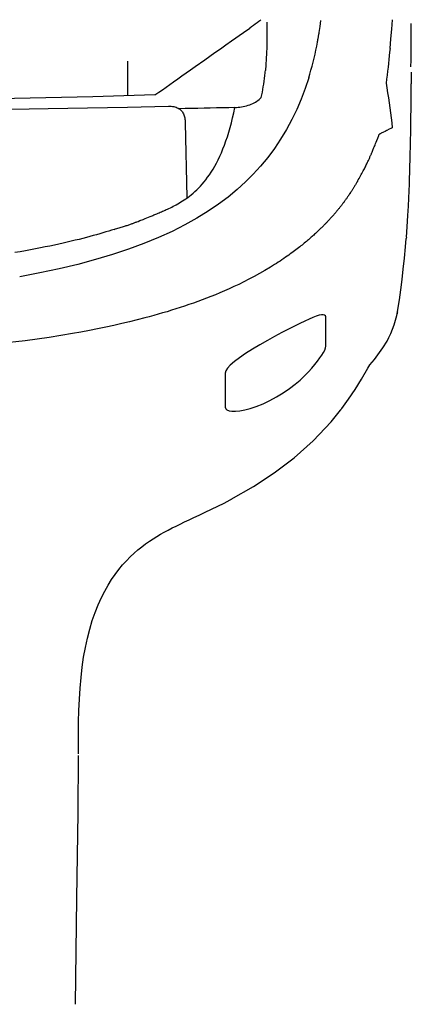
# Model space of a CAD drawing. Header units: millimetres. Extents: x 2329 to 5782, y 1296 to 2780.
# Tile 87 of 123: x 4543 to 4568, y 1469 to 1532. Entities that reach past the tile are written whole.
import ezdxf

# ---------------------------------------------------------------- set-up
doc = ezdxf.new("R2010")
doc.units = ezdxf.units.MM
doc.header["$LTSCALE"] = 0.3
doc.layers.add('00_COMPONENTS', color=7, linetype='Continuous')

msp = doc.modelspace()

# ---------------------------------------------------------------- linework, layer by layer
at = {"layer": '00_COMPONENTS'}
for p, q in [((4566.89134, 1531.6813), (4566.93981, 1532.29661)), ((4557.33132, 1531.47785), (4557.73232, 1531.7611)), ((4557.84971, 1531.84562), (4557.73231, 1531.76115)), ((4557.96805, 1531.92893), (4557.84971, 1531.84562)), ((4558.08743, 1532.01213), (4557.96805, 1531.92893)), ((4558.20798, 1532.09667), (4558.08743, 1532.01213)), ((4558.32983, 1532.18303), (4558.20798, 1532.09667)), ((4558.45302, 1532.27052), (4558.32983, 1532.18303)), ((4558.83722, 1532.12653), (4558.84175, 1531.72115)), ((4558.84175, 1531.72115), (4558.84279, 1531.32081)), ((4562.20985, 1531.47347), (4562.2678, 1531.86124)), ((4562.2678, 1531.86124), (4562.32058, 1532.25494)), ((4566.83776, 1531.06328), (4566.89134, 1531.6813)), ((4568.15097, 1530.87228), (4568.14794, 1532.0456)), ((4556.56295, 1530.93469), (4557.33132, 1531.47785)), ((4558.84279, 1531.32081), (4558.83959, 1530.92533)), ((4562.13367, 1531.02412), (4562.14262, 1531.074)), ((4562.14262, 1531.074), (4562.15147, 1531.12383)), ((4562.15147, 1531.12383), (4562.16022, 1531.17362)), ((4562.16022, 1531.17362), (4562.16882, 1531.22331)), ((4562.16882, 1531.22331), (4562.17728, 1531.27296)), ((4562.17728, 1531.27296), (4562.1856, 1531.32279)), ((4562.1856, 1531.32279), (4562.1938, 1531.37285)), ((4562.1938, 1531.37285), (4562.20188, 1531.42308)), ((4562.20188, 1531.42308), (4562.20985, 1531.47347)), ((4566.77791, 1530.44265), (4566.83776, 1531.06328)), ((4555.4945, 1530.17975), (4555.83991, 1530.42384)), ((4555.83991, 1530.42384), (4556.19582, 1530.67525)), ((4556.19582, 1530.67525), (4556.56295, 1530.93469)), ((4558.83152, 1530.53484), (4558.81806, 1530.14988)), ((4558.83959, 1530.92533), (4558.83152, 1530.53484)), ((4562.0008, 1530.336), (4562.05435, 1530.5935)), ((4562.05435, 1530.5935), (4562.10465, 1530.84999)), ((4562.1035, 1530.85024), (4562.11027, 1530.89027)), ((4562.11027, 1530.89027), (4562.1137, 1530.91002)), ((4562.1137, 1530.91002), (4562.11724, 1530.92955)), ((4562.11724, 1530.92955), (4562.12806, 1530.98674)), ((4562.12806, 1530.98674), (4562.13151, 1531.0054)), ((4562.13151, 1531.0054), (4562.13481, 1531.02391)), ((4566.77792, 1530.44265), (4566.75454, 1530.2077)), ((4568.13783, 1529.68864), (4568.15097, 1530.87228)), ((4554.83519, 1529.71407), (4555.15959, 1529.94315)), ((4555.15959, 1529.94315), (4555.4945, 1530.17975)), ((4558.79882, 1529.77071), (4558.77346, 1529.39729)), ((4558.81806, 1530.14988), (4558.79882, 1529.77071)), ((4561.81926, 1529.55559), (4561.88336, 1529.81697)), ((4561.88336, 1529.81697), (4561.94392, 1530.07757)), ((4561.94392, 1530.07757), (4562.0008, 1530.336)), ((4566.73006, 1529.96921), (4566.70443, 1529.7274)), ((4566.75454, 1530.2077), (4566.73006, 1529.96921)), ((4549.86881, 1529.39266), (4549.86834, 1529.62837)), ((4549.86927, 1529.15909), (4549.86881, 1529.39266)), ((4549.86973, 1528.92765), (4549.86927, 1529.15909)), ((4553.9205, 1529.0681), (4554.21564, 1529.27642)), ((4554.21564, 1529.27642), (4554.83519, 1529.71407)), ((4558.77346, 1529.39729), (4558.74174, 1529.02974)), ((4561.68328, 1529.04382), (4561.75243, 1529.29743)), ((4561.75243, 1529.29743), (4561.81926, 1529.55559)), ((4566.64952, 1529.23535), (4566.61985, 1528.98467)), ((4566.67763, 1529.48277), (4566.64952, 1529.23535)), ((4566.70443, 1529.7274), (4566.67763, 1529.48277)), ((4568.12727, 1529.25554), (4568.13783, 1529.68864)), ((4549.87018, 1528.69829), (4549.86973, 1528.92765)), ((4549.8711, 1528.24584), (4549.87018, 1528.69829)), ((4553.08957, 1528.48149), (4553.35746, 1528.67048)), ((4553.35746, 1528.67048), (4553.9205, 1529.0681)), ((4558.66215, 1528.32935), (4558.68561, 1528.5116)), ((4558.68561, 1528.5116), (4558.70719, 1528.69563)), ((4558.70719, 1528.69563), (4558.72692, 1528.88139)), ((4558.72692, 1528.88139), (4558.73364, 1528.94719)), ((4558.73364, 1528.94719), (4558.74174, 1529.02974)), ((4561.53651, 1528.54373), (4561.31113, 1527.85621)), ((4561.53735, 1528.54648), (4561.61156, 1528.7935)), ((4561.61156, 1528.7935), (4561.68328, 1529.04382)), ((4566.58844, 1528.73082), (4566.55526, 1528.47446)), ((4566.61985, 1528.98467), (4566.58844, 1528.73082)), ((4568.13153, 1528.91503), (4568.13458, 1528.53128)), ((4568.13458, 1528.53128), (4568.13592, 1528.15589)), ((4549.87154, 1528.02281), (4549.8711, 1528.24584)), ((4549.87242, 1527.58307), (4549.87154, 1528.02281)), ((4552.10227, 1527.78471), (4552.3368, 1527.95027)), ((4552.3368, 1527.95027), (4552.57922, 1528.12121)), ((4552.57922, 1528.12121), (4552.83016, 1528.29831)), ((4552.83016, 1528.29831), (4553.08957, 1528.48149)), ((4558.58028, 1527.79393), (4558.60942, 1527.97048)), ((4558.60942, 1527.97048), (4558.63675, 1528.14896)), ((4558.63675, 1528.14896), (4558.66215, 1528.32935)), ((4561.31113, 1527.85621), (4561.05515, 1527.17871)), ((4566.55526, 1528.47446), (4566.52017, 1528.21602)), ((4566.52017, 1528.21602), (4566.5717, 1527.89953)), ((4566.5717, 1527.89953), (4566.62166, 1527.58216)), ((4568.13498, 1527.21628), (4568.13605, 1527.93225)), ((4568.13605, 1527.93225), (4568.13592, 1528.15589)), ((4544.59103, 1527.25495), (4541.53915, 1527.19651)), ((4547.61385, 1527.32672), (4544.59103, 1527.25495)), ((4551.62389, 1527.44736), (4547.61385, 1527.32672)), ((4549.87265, 1527.39149), (4549.87242, 1527.58307)), ((4551.62389, 1527.44736), (4551.87567, 1527.62483)), ((4551.87567, 1527.62483), (4552.10227, 1527.78471)), ((4558.40934, 1527.21473), (4558.48211, 1527.27598)), ((4558.48211, 1527.27598), (4558.51664, 1527.44668)), ((4558.51664, 1527.44668), (4558.54938, 1527.61934)), ((4558.54938, 1527.61934), (4558.58028, 1527.79393)), ((4566.62166, 1527.58216), (4566.67004, 1527.26391)), ((4566.67004, 1527.26391), (4566.71683, 1526.94479)), ((4544.74769, 1526.57472), (4547.26718, 1526.61848)), ((4547.26718, 1526.61848), (4549.85008, 1526.66732)), ((4549.85008, 1526.66732), (4552.49638, 1526.72124)), ((4552.49638, 1526.72053), (4552.58772, 1526.72026)), ((4552.58772, 1526.72026), (4552.67529, 1526.71564)), ((4552.67529, 1526.71564), (4552.7591, 1526.70663)), ((4552.7591, 1526.70663), (4552.83937, 1526.69292)), ((4552.83937, 1526.69292), (4552.91587, 1526.67458)), ((4552.91587, 1526.67458), (4552.98797, 1526.65206)), ((4552.98797, 1526.65206), (4553.05544, 1526.6254)), ((4553.05544, 1526.6254), (4553.11848, 1526.59418)), ((4553.11848, 1526.59418), (4553.17706, 1526.55819)), ((4554.79039, 1526.5911), (4554.38926, 1526.5826)), ((4555.19005, 1526.5998), (4554.79039, 1526.5911)), ((4555.58824, 1526.60869), (4555.19005, 1526.5998)), ((4555.98495, 1526.6178), (4555.58824, 1526.60869)), ((4556.38019, 1526.62712), (4555.98495, 1526.6178)), ((4556.77395, 1526.63666), (4556.38019, 1526.62712)), ((4556.70177, 1526.29665), (4556.77395, 1526.63666)), ((4556.77396, 1526.63666), (4556.88267, 1526.64159)), ((4556.88267, 1526.64159), (4556.99284, 1526.64949)), ((4556.99284, 1526.64949), (4557.10324, 1526.6611)), ((4557.10324, 1526.6611), (4557.2126, 1526.6767)), ((4557.2126, 1526.6767), (4557.32032, 1526.69637)), ((4557.32032, 1526.69637), (4557.42684, 1526.72002)), ((4557.42684, 1526.72002), (4557.53214, 1526.74758)), ((4557.53214, 1526.74758), (4557.63525, 1526.77909)), ((4557.63525, 1526.77909), (4557.73536, 1526.8145)), ((4557.73536, 1526.8145), (4557.83216, 1526.85338)), ((4557.83216, 1526.85338), (4557.92552, 1526.89562)), ((4557.92552, 1526.89562), (4558.015, 1526.9415)), ((4558.015, 1526.9415), (4558.10053, 1526.99051)), ((4558.10053, 1526.99051), (4558.1823, 1527.0423)), ((4558.1823, 1527.0423), (4558.2606, 1527.09722)), ((4558.2606, 1527.09722), (4558.33594, 1527.15497)), ((4558.33594, 1527.15497), (4558.40934, 1527.21473)), ((4561.05515, 1527.17871), (4560.76869, 1526.51257)), ((4566.71683, 1526.94479), (4566.76203, 1526.62479)), ((4566.76203, 1526.62479), (4566.80565, 1526.30388)), ((4568.13174, 1526.56783), (4568.13498, 1527.21628)), ((4542.29269, 1526.53513), (4544.74769, 1526.57472)), ((4553.58259, 1526.56615), (4553.17706, 1526.55819)), ((4553.17712, 1526.55768), (4553.22448, 1526.52404)), ((4553.22448, 1526.52404), (4553.2694, 1526.4863)), ((4553.2694, 1526.4863), (4553.31187, 1526.44446)), ((4553.31187, 1526.44446), (4553.35216, 1526.39846)), ((4553.35216, 1526.39846), (4553.39, 1526.34837)), ((4553.39, 1526.34837), (4553.42463, 1526.29434)), ((4553.42463, 1526.29434), (4553.45593, 1526.23619)), ((4553.45593, 1526.23619), (4553.48402, 1526.17411)), ((4553.48402, 1526.17411), (4553.50851, 1526.10884)), ((4553.50851, 1526.10884), (4553.52922, 1526.0403)), ((4553.52922, 1526.0403), (4553.54632, 1525.96857)), ((4553.54632, 1525.96857), (4553.55991, 1525.89456)), ((4553.98666, 1526.57428), (4553.58259, 1526.56615)), ((4554.38926, 1526.5826), (4553.98666, 1526.57428)), ((4556.54818, 1525.64901), (4556.62651, 1525.96743)), ((4556.62651, 1525.96743), (4556.70177, 1526.29665)), ((4560.76869, 1526.51257), (4560.45102, 1525.8583)), ((4566.80565, 1526.30388), (4566.84767, 1525.98206)), ((4566.84767, 1525.98206), (4566.88809, 1525.65933)), ((4568.12089, 1525.48327), (4568.12688, 1525.99462)), ((4568.12688, 1525.99462), (4568.13174, 1526.56783)), ((4553.55991, 1525.89456), (4553.57003, 1525.8186)), ((4553.57003, 1525.8186), (4553.57664, 1525.74036)), ((4553.57664, 1525.74036), (4553.57974, 1525.65985)), ((4553.57963, 1525.6603), (4553.6724, 1520.84158)), ((4556.38254, 1525.04444), (4556.46689, 1525.34133)), ((4556.46689, 1525.34133), (4556.54818, 1525.64901)), ((4560.45102, 1525.8583), (4560.103, 1525.21826)), ((4566.92689, 1525.33571), (4566.83375, 1525.28859)), ((4566.88809, 1525.65933), (4566.9269, 1525.3357)), ((4568.11371, 1524.99901), (4568.12089, 1525.48327)), ((4556.20329, 1524.48373), (4556.29475, 1524.75852)), ((4556.29475, 1524.75852), (4556.38254, 1525.04444)), ((4560.103, 1525.21826), (4559.72726, 1524.59658)), ((4565.98535, 1524.667), (4566.04657, 1524.8266)), ((4566.04657, 1524.8266), (4566.06372, 1524.87102)), ((4566.06372, 1524.87102), (4566.07328, 1524.89552)), ((4566.07328, 1524.89552), (4566.07586, 1524.90205)), ((4566.07586, 1524.90205), (4566.07708, 1524.90523)), ((4566.08001, 1524.9057), (4566.07699, 1524.90408)), ((4566.08316, 1524.90744), (4566.08001, 1524.9057)), ((4566.08645, 1524.90908), (4566.08316, 1524.90744)), ((4566.08989, 1524.9105), (4566.08645, 1524.90908)), ((4566.09346, 1524.91183), (4566.08989, 1524.9105)), ((4566.09712, 1524.91334), (4566.09346, 1524.91183)), ((4566.10084, 1524.91518), (4566.09712, 1524.91334)), ((4566.10464, 1524.91722), (4566.10084, 1524.91518)), ((4566.10851, 1524.91934), (4566.10464, 1524.91722)), ((4566.11243, 1524.92154), (4566.10851, 1524.91934)), ((4566.11642, 1524.92383), (4566.11243, 1524.92154)), ((4566.1205, 1524.92613), (4566.11642, 1524.92383)), ((4566.12469, 1524.92842), (4566.1205, 1524.92613)), ((4566.12898, 1524.93072), (4566.12469, 1524.92842)), ((4566.13339, 1524.93304), (4566.12898, 1524.93072)), ((4566.13793, 1524.93539), (4566.13339, 1524.93304)), ((4566.14734, 1524.9402), (4566.13793, 1524.93539)), ((4566.1676, 1524.95038), (4566.14734, 1524.9402)), ((4566.18982, 1524.96167), (4566.1676, 1524.95038)), ((4566.21426, 1524.97422), (4566.18982, 1524.96167)), ((4566.36749, 1525.05349), (4566.21426, 1524.97422)), ((4566.45505, 1525.09792), (4566.36749, 1525.05349)), ((4566.53273, 1525.13702), (4566.45505, 1525.09792)), ((4566.54689, 1525.14414), (4566.53273, 1525.13702)), ((4566.56141, 1525.15144), (4566.54689, 1525.14414)), ((4566.57634, 1525.15895), (4566.56141, 1525.15144)), ((4566.73048, 1525.23651), (4566.57634, 1525.15895)), ((4566.83375, 1525.28859), (4566.73048, 1525.23651)), ((4568.10543, 1524.53471), (4568.11371, 1524.99901)), ((4556.0105, 1523.9667), (4556.10839, 1524.2199)), ((4556.10839, 1524.2199), (4556.20329, 1524.48373)), ((4559.72726, 1524.59658), (4559.32473, 1523.99494)), ((4565.72162, 1524.00244), (4565.74342, 1524.05548)), ((4565.74342, 1524.05548), (4565.76391, 1524.10569)), ((4565.76391, 1524.10569), (4565.79243, 1524.17605)), ((4565.79243, 1524.17605), (4565.81848, 1524.24088)), ((4565.81848, 1524.24088), (4565.8498, 1524.31944)), ((4565.8498, 1524.31944), (4565.88414, 1524.40637)), ((4565.88414, 1524.40637), (4565.92465, 1524.50995)), ((4565.92465, 1524.50995), (4565.98535, 1524.667)), ((4568.08637, 1523.67196), (4568.09636, 1524.09692)), ((4568.09636, 1524.09692), (4568.10543, 1524.53471)), ((4555.69926, 1523.2705), (4555.80553, 1523.49235)), ((4555.80553, 1523.49235), (4555.90951, 1523.72422)), ((4555.90951, 1523.72422), (4556.0105, 1523.9667)), ((4558.89487, 1523.41484), (4558.43866, 1522.85971)), ((4559.32473, 1523.99494), (4558.89487, 1523.41484)), ((4565.46608, 1523.40679), (4565.48564, 1523.45065)), ((4565.48564, 1523.45065), (4565.50449, 1523.49322)), ((4565.50449, 1523.49322), (4565.52265, 1523.53447)), ((4565.52265, 1523.53447), (4565.5402, 1523.57454)), ((4565.5402, 1523.57454), (4565.55713, 1523.61346)), ((4565.55713, 1523.61346), (4565.57347, 1523.6512)), ((4565.57347, 1523.6512), (4565.58927, 1523.68789)), ((4565.58927, 1523.68789), (4565.60455, 1523.72353)), ((4565.60455, 1523.72353), (4565.61931, 1523.75813)), ((4565.61931, 1523.75813), (4565.64742, 1523.82447)), ((4565.64742, 1523.82447), (4565.67374, 1523.88713)), ((4565.67374, 1523.88713), (4565.69843, 1523.94638)), ((4565.69843, 1523.94638), (4565.72162, 1524.00244)), ((4568.07554, 1523.25865), (4568.08637, 1523.67196)), ((4555.36749, 1522.66437), (4555.47986, 1522.85688)), ((4555.47986, 1522.85688), (4555.5907, 1523.05869)), ((4555.5907, 1523.05869), (4555.69926, 1523.2705)), ((4558.43866, 1522.85971), (4557.96361, 1522.33668)), ((4565.1587, 1522.7555), (4565.19091, 1522.8203)), ((4565.19091, 1522.8203), (4565.22165, 1522.88293)), ((4565.22165, 1522.88293), (4565.25094, 1522.94328)), ((4565.25094, 1522.94328), (4565.27901, 1523.00174)), ((4565.27901, 1523.00174), (4565.3059, 1523.05833)), ((4565.3059, 1523.05833), (4565.33162, 1523.11296)), ((4565.33162, 1523.11296), (4565.35632, 1523.16592)), ((4565.35632, 1523.16592), (4565.38005, 1523.21722)), ((4565.38005, 1523.21722), (4565.40281, 1523.26682)), ((4565.40281, 1523.26682), (4565.42472, 1523.31495)), ((4565.42472, 1523.31495), (4565.44581, 1523.36161)), ((4565.44581, 1523.36161), (4565.46608, 1523.40679)), ((4568.05147, 1522.45994), (4568.06398, 1522.85805)), ((4568.06398, 1522.85805), (4568.07554, 1523.25865)), ((4555.02198, 1522.14183), (4555.13817, 1522.30707)), ((4555.13817, 1522.30707), (4555.25359, 1522.48107)), ((4555.25359, 1522.48107), (4555.36749, 1522.66437)), ((4557.96361, 1522.33668), (4557.46611, 1521.83876)), ((4564.83183, 1522.14195), (4564.87994, 1522.22783)), ((4564.87994, 1522.22783), (4564.9267, 1522.31258)), ((4564.9267, 1522.31258), (4564.97113, 1522.39439)), ((4564.97113, 1522.39439), (4565.01276, 1522.47223)), ((4565.01276, 1522.47223), (4565.05203, 1522.5468)), ((4565.05203, 1522.5468), (4565.08942, 1522.6189)), ((4565.08942, 1522.6189), (4565.12498, 1522.68853)), ((4565.12498, 1522.68853), (4565.1587, 1522.7555)), ((4568.03845, 1522.0763), (4568.05147, 1522.45994)), ((4554.43411, 1521.44358), (4554.55193, 1521.56687)), ((4554.55193, 1521.56687), (4554.66966, 1521.69821)), ((4554.66966, 1521.69821), (4554.78742, 1521.83779)), ((4554.78742, 1521.83779), (4554.90508, 1521.98542)), ((4554.90508, 1521.98542), (4555.02198, 1522.14183)), ((4557.46611, 1521.83876), (4556.92884, 1521.34988)), ((4564.46768, 1521.52788), (4564.44351, 1521.48906)), ((4564.49238, 1521.56778), (4564.46768, 1521.52788)), ((4564.51764, 1521.60883), (4564.49238, 1521.56778)), ((4564.54346, 1521.65105), (4564.51764, 1521.60883)), ((4564.56984, 1521.69443), (4564.54346, 1521.65105)), ((4564.5968, 1521.73908), (4564.56984, 1521.69443)), ((4564.62435, 1521.78504), (4564.5968, 1521.73908)), ((4564.65248, 1521.83228), (4564.62435, 1521.78504)), ((4564.68119, 1521.88079), (4564.65248, 1521.83228)), ((4564.68119, 1521.88079), (4564.7325, 1521.96851)), ((4564.7325, 1521.96851), (4564.78276, 1522.05563)), ((4564.78276, 1522.05563), (4564.83183, 1522.14195)), ((4568.00806, 1521.27023), (4568.02458, 1521.69523)), ((4568.02458, 1521.69523), (4568.03845, 1522.0763)), ((4553.73643, 1520.84158), (4553.85037, 1520.92629)), ((4553.85037, 1520.92629), (4553.96542, 1521.01708)), ((4553.96542, 1521.01708), (4554.08164, 1521.11409)), ((4554.08164, 1521.11409), (4554.19896, 1521.2172)), ((4554.19896, 1521.2172), (4554.31651, 1521.32709)), ((4554.31651, 1521.32709), (4554.43411, 1521.44358)), ((4556.92884, 1521.34988), (4556.34785, 1520.87069)), ((4564.04597, 1520.87968), (4564.01739, 1520.83797)), ((4564.07594, 1520.92375), (4564.04597, 1520.87968)), ((4564.10738, 1520.97031), (4564.07594, 1520.92375)), ((4564.14034, 1521.01948), (4564.10738, 1520.97031)), ((4564.1749, 1521.07142), (4564.14034, 1521.01948)), ((4564.1928, 1521.0985), (4564.1749, 1521.07142)), ((4564.22989, 1521.15492), (4564.1928, 1521.0985)), ((4564.24911, 1521.18433), (4564.22989, 1521.15492)), ((4564.26877, 1521.21456), (4564.24911, 1521.18433)), ((4564.28889, 1521.24562), (4564.26877, 1521.21456)), ((4564.30949, 1521.27757), (4564.28889, 1521.24562)), ((4564.33057, 1521.31042), (4564.30949, 1521.27757)), ((4564.35214, 1521.34418), (4564.33057, 1521.31042)), ((4564.37421, 1521.37891), (4564.35214, 1521.34418)), ((4564.39679, 1521.41462), (4564.37421, 1521.37891)), ((4564.41989, 1521.4513), (4564.39679, 1521.41462)), ((4564.44351, 1521.48906), (4564.41989, 1521.4513)), ((4567.98832, 1520.79862), (4568.00806, 1521.27023)), ((4552.70823, 1520.22619), (4552.80163, 1520.27358)), ((4552.80163, 1520.27358), (4552.89728, 1520.32326)), ((4552.89728, 1520.32326), (4552.99494, 1520.3758)), ((4552.99494, 1520.3758), (4553.09445, 1520.43104)), ((4553.09445, 1520.43104), (4553.19597, 1520.48914)), ((4553.19597, 1520.48914), (4553.2997, 1520.55116)), ((4553.2997, 1520.55116), (4553.40583, 1520.61712)), ((4553.40583, 1520.61712), (4553.51416, 1520.687)), ((4553.51416, 1520.687), (4553.62432, 1520.76183)), ((4553.62432, 1520.76183), (4553.73643, 1520.84158)), ((4555.72645, 1520.40578), (4555.05495, 1519.94891)), ((4556.34785, 1520.87069), (4555.72645, 1520.40578)), ((4563.59921, 1520.27032), (4563.57248, 1520.23649)), ((4563.62356, 1520.30132), (4563.59921, 1520.27032)), ((4563.64571, 1520.32968), (4563.62356, 1520.30132)), ((4563.67058, 1520.36171), (4563.64571, 1520.32968)), ((4563.69673, 1520.39561), (4563.67058, 1520.36171)), ((4563.71937, 1520.42512), (4563.69673, 1520.39561)), ((4563.74489, 1520.45859), (4563.71937, 1520.42512)), ((4563.76828, 1520.48945), (4563.74489, 1520.45859)), ((4563.77309, 1520.49478), (4563.76828, 1520.48945)), ((4563.77499, 1520.49834), (4563.77309, 1520.49478)), ((4563.77627, 1520.50317), (4563.77499, 1520.49834)), ((4563.77707, 1520.50892), (4563.77627, 1520.50317)), ((4563.77739, 1520.5156), (4563.77707, 1520.50892)), ((4563.79514, 1520.52512), (4563.77738, 1520.50139)), ((4563.81325, 1520.5496), (4563.79514, 1520.52512)), ((4563.83183, 1520.57498), (4563.81325, 1520.5496)), ((4563.85134, 1520.60188), (4563.83183, 1520.57498)), ((4563.87182, 1520.63033), (4563.85134, 1520.60188)), ((4563.8933, 1520.6604), (4563.87182, 1520.63033)), ((4563.9158, 1520.69213), (4563.8933, 1520.6604)), ((4563.93941, 1520.72566), (4563.9158, 1520.69213)), ((4563.96417, 1520.76107), (4563.93941, 1520.72566)), ((4563.99014, 1520.79846), (4563.96417, 1520.76107)), ((4564.01739, 1520.83797), (4563.99014, 1520.79846)), ((4567.93139, 1519.67347), (4567.96431, 1520.28118)), ((4567.96431, 1520.28118), (4567.98832, 1520.79862)), ((4551.20691, 1519.56916), (4551.31745, 1519.61372)), ((4551.31745, 1519.61372), (4551.3749, 1519.63702)), ((4551.3749, 1519.63702), (4551.43382, 1519.66099)), ((4551.43382, 1519.66099), (4551.49425, 1519.68567)), ((4551.49425, 1519.68567), (4551.55638, 1519.7112)), ((4551.55638, 1519.7112), (4551.6203, 1519.7376)), ((4551.6203, 1519.7376), (4551.68593, 1519.76484)), ((4551.68593, 1519.76484), (4551.7532, 1519.793)), ((4551.7532, 1519.793), (4551.82203, 1519.82203)), ((4551.82203, 1519.82203), (4551.8925, 1519.85197)), ((4551.8925, 1519.85197), (4551.96485, 1519.88306)), ((4551.96485, 1519.88306), (4552.03907, 1519.91527)), ((4552.03907, 1519.91527), (4552.11516, 1519.94863)), ((4552.11516, 1519.94863), (4552.19346, 1519.98347)), ((4552.19346, 1519.98347), (4552.27411, 1520.01983)), ((4552.27411, 1520.01983), (4552.35696, 1520.05768)), ((4552.35696, 1520.05768), (4552.44182, 1520.09721)), ((4552.44182, 1520.09721), (4552.52853, 1520.13831)), ((4552.52853, 1520.13831), (4552.61725, 1520.1811)), ((4552.61725, 1520.1811), (4552.70823, 1520.22619)), ((4555.05495, 1519.94891), (4554.33125, 1519.50151)), ((4563.07286, 1519.64066), (4563.03325, 1519.59613)), ((4563.11064, 1519.68348), (4563.07286, 1519.64066)), ((4563.14668, 1519.72464), (4563.11064, 1519.68348)), ((4563.18102, 1519.76417), (4563.14668, 1519.72464)), ((4563.21374, 1519.80209), (4563.18102, 1519.76417)), ((4563.24491, 1519.83847), (4563.21374, 1519.80209)), ((4563.27457, 1519.87332), (4563.24491, 1519.83847)), ((4563.30281, 1519.9067), (4563.27457, 1519.87332)), ((4563.32968, 1519.93866), (4563.30281, 1519.9067)), ((4563.35523, 1519.96923), (4563.32968, 1519.93866)), ((4563.37952, 1519.99846), (4563.35523, 1519.96923)), ((4563.40262, 1520.02641), (4563.37952, 1519.99846)), ((4563.43515, 1520.066), (4563.40262, 1520.02641)), ((4563.46529, 1520.10295), (4563.43515, 1520.066)), ((4563.49321, 1520.13741), (4563.46529, 1520.10295)), ((4563.51909, 1520.16956), (4563.49321, 1520.13741)), ((4563.5431, 1520.19955), (4563.51909, 1520.16956)), ((4563.57248, 1520.23649), (4563.5431, 1520.19955)), ((4567.88494, 1518.95339), (4567.93139, 1519.67347)), ((4549.58936, 1518.96508), (4549.65343, 1518.98566)), ((4549.65343, 1518.98566), (4549.7154, 1519.00577)), ((4549.7154, 1519.00577), (4549.77539, 1519.02545)), ((4549.77539, 1519.02545), (4549.8337, 1519.04481)), ((4549.8337, 1519.04481), (4549.89032, 1519.06384)), ((4549.89032, 1519.06384), (4549.94526, 1519.08254)), ((4549.94526, 1519.08254), (4549.99886, 1519.10106)), ((4549.99886, 1519.10106), (4550.05134, 1519.11947)), ((4550.05134, 1519.11947), (4550.10248, 1519.13768)), ((4550.10248, 1519.13768), (4550.15202, 1519.15559)), ((4550.15202, 1519.15559), (4550.19975, 1519.17314)), ((4550.19975, 1519.17314), (4550.24588, 1519.19038)), ((4550.24588, 1519.19038), (4550.29076, 1519.20732)), ((4550.29076, 1519.20732), (4550.33447, 1519.224)), ((4550.33447, 1519.224), (4550.37694, 1519.24039)), ((4550.37694, 1519.24039), (4550.41824, 1519.25643)), ((4550.41824, 1519.25643), (4550.45814, 1519.272)), ((4550.45814, 1519.272), (4550.53531, 1519.30235)), ((4550.53531, 1519.30235), (4550.64949, 1519.34745)), ((4550.64949, 1519.34745), (4550.86102, 1519.43116)), ((4550.86102, 1519.43116), (4551.00176, 1519.48709)), ((4551.00176, 1519.48709), (4551.10176, 1519.527)), ((4551.10176, 1519.527), (4551.20691, 1519.56916)), ((4553.55777, 1519.06913), (4552.73035, 1518.6524)), ((4554.33125, 1519.50151), (4553.55777, 1519.06913)), ((4562.47206, 1519.00133), (4562.43633, 1518.96557)), ((4562.50674, 1519.03628), (4562.47206, 1519.00133)), ((4562.54046, 1519.07047), (4562.50674, 1519.03628)), ((4562.57322, 1519.10389), (4562.54046, 1519.07047)), ((4562.60503, 1519.13655), (4562.57322, 1519.10389)), ((4562.63597, 1519.16849), (4562.60503, 1519.13655)), ((4562.66606, 1519.19972), (4562.63597, 1519.16849)), ((4562.69527, 1519.23024), (4562.66606, 1519.19972)), ((4562.72372, 1519.26011), (4562.69527, 1519.23024)), ((4562.75139, 1519.28931), (4562.72372, 1519.26011)), ((4562.77829, 1519.31787), (4562.75139, 1519.28931)), ((4562.8045, 1519.34583), (4562.77829, 1519.31787)), ((4562.83003, 1519.37319), (4562.8045, 1519.34583)), ((4562.85487, 1519.39996), (4562.83003, 1519.37319)), ((4562.87911, 1519.42621), (4562.85487, 1519.39996)), ((4562.90275, 1519.45192), (4562.87911, 1519.42621)), ((4562.92578, 1519.47711), (4562.90275, 1519.45192)), ((4562.94829, 1519.50182), (4562.92578, 1519.47711)), ((4562.97029, 1519.52608), (4562.94829, 1519.50182)), ((4562.99175, 1519.54986), (4562.97029, 1519.52608)), ((4563.01274, 1519.57321), (4562.99175, 1519.54986)), ((4563.03325, 1519.59613), (4563.01274, 1519.57321)), ((4547.6458, 1518.3828), (4547.42754, 1518.32331)), ((4547.8576, 1518.44187), (4547.6458, 1518.3828)), ((4548.06286, 1518.50047), (4547.8576, 1518.44187)), ((4548.26168, 1518.55854), (4548.06286, 1518.50047)), ((4548.45484, 1518.61614), (4548.26168, 1518.55854)), ((4548.64263, 1518.67331), (4548.45484, 1518.61614)), ((4548.82476, 1518.72999), (4548.64263, 1518.67331)), ((4549.00123, 1518.78616), (4548.82476, 1518.72999)), ((4549.00139, 1518.78527), (4549.08329, 1518.80946)), ((4549.08329, 1518.80946), (4549.1627, 1518.83314)), ((4549.1627, 1518.83314), (4549.2396, 1518.85631)), ((4549.2396, 1518.85631), (4549.31382, 1518.87891)), ((4549.31382, 1518.87891), (4549.38553, 1518.90099)), ((4549.38553, 1518.90099), (4549.45529, 1518.9227)), ((4549.45529, 1518.9227), (4549.5233, 1518.94408)), ((4549.5233, 1518.94408), (4549.58936, 1518.96508)), ((4552.73035, 1518.6524), (4551.84895, 1518.25277)), ((4561.8098, 1518.37344), (4561.75452, 1518.32415)), ((4561.86346, 1518.42174), (4561.8098, 1518.37344)), ((4561.91563, 1518.46909), (4561.86346, 1518.42174)), ((4561.96631, 1518.51548), (4561.91563, 1518.46909)), ((4562.0155, 1518.56091), (4561.96631, 1518.51548)), ((4562.06332, 1518.60541), (4562.0155, 1518.56091)), ((4562.10977, 1518.64899), (4562.06332, 1518.60541)), ((4562.15486, 1518.69164), (4562.10977, 1518.64899)), ((4562.19868, 1518.7334), (4562.15486, 1518.69164)), ((4562.24124, 1518.77426), (4562.19868, 1518.7334)), ((4562.28255, 1518.81423), (4562.24124, 1518.77426)), ((4562.3227, 1518.85334), (4562.28255, 1518.81423)), ((4562.3617, 1518.89159), (4562.3227, 1518.85334)), ((4562.39954, 1518.92898), (4562.3617, 1518.89159)), ((4562.43633, 1518.96557), (4562.39954, 1518.92898)), ((4567.83388, 1518.27651), (4567.88494, 1518.95339)), ((4544.85159, 1517.71284), (4544.55364, 1517.65151)), ((4545.14223, 1517.77434), (4544.85159, 1517.71284)), ((4545.42529, 1517.83585), (4545.14223, 1517.77434)), ((4545.70098, 1517.8974), (4545.42529, 1517.83585)), ((4545.96935, 1517.95886), (4545.70098, 1517.8974)), ((4546.23041, 1518.02017), (4545.96935, 1517.95886)), ((4546.4842, 1518.08137), (4546.23041, 1518.02017)), ((4546.73071, 1518.14235), (4546.4842, 1518.08137)), ((4546.97002, 1518.20298), (4546.73071, 1518.14235)), ((4547.20232, 1518.26333), (4546.97002, 1518.20298)), ((4547.42754, 1518.32331), (4547.20232, 1518.26333)), ((4550.91548, 1517.87116), (4549.92837, 1517.50739)), ((4551.84895, 1518.25277), (4550.91548, 1517.87116)), ((4561.03084, 1517.71685), (4560.95336, 1517.65572)), ((4561.10618, 1517.777), (4561.03084, 1517.71685)), ((4561.17951, 1517.83618), (4561.10618, 1517.777)), ((4561.25084, 1517.89436), (4561.17951, 1517.83618)), ((4561.32017, 1517.95156), (4561.25084, 1517.89436)), ((4561.38763, 1518.00776), (4561.32017, 1517.95156)), ((4561.45321, 1518.06297), (4561.38763, 1518.00776)), ((4561.51693, 1518.11719), (4561.45321, 1518.06297)), ((4561.5789, 1518.17041), (4561.51693, 1518.11719)), ((4561.63914, 1518.22265), (4561.5789, 1518.17041)), ((4561.69764, 1518.27389), (4561.63914, 1518.22265)), ((4561.75452, 1518.32415), (4561.69764, 1518.27389)), ((4567.78139, 1517.66261), (4567.82778, 1518.20109)), ((4567.83388, 1518.27651), (4567.82778, 1518.20109)), ((4542.93739, 1517.34732), (4542.58531, 1517.28704)), ((4543.27919, 1517.4078), (4542.93739, 1517.34732)), ((4543.61086, 1517.46841), (4543.27919, 1517.4078)), ((4543.93378, 1517.52931), (4543.61086, 1517.46841)), ((4544.24806, 1517.59038), (4543.93378, 1517.52931)), ((4544.55364, 1517.65151), (4544.24806, 1517.59038)), ((4548.88907, 1517.1624), (4547.79901, 1516.83644)), ((4549.92837, 1517.50739), (4548.88907, 1517.1624)), ((4560.25296, 1517.13253), (4560.15476, 1517.06301)), ((4560.34877, 1517.20114), (4560.25296, 1517.13253)), ((4560.44217, 1517.26885), (4560.34877, 1517.20114)), ((4560.53313, 1517.33566), (4560.44217, 1517.26885)), ((4560.62168, 1517.40157), (4560.53313, 1517.33566)), ((4560.70797, 1517.46653), (4560.62168, 1517.40157)), ((4560.79199, 1517.53054), (4560.70797, 1517.46653)), ((4560.87374, 1517.59361), (4560.79199, 1517.53054)), ((4560.95336, 1517.65572), (4560.87374, 1517.59361)), ((4567.71172, 1516.93882), (4567.78139, 1517.66261)), ((4546.65537, 1516.52941), (4545.45729, 1516.24208)), ((4547.79901, 1516.83644), (4546.65537, 1516.52941)), ((4559.20338, 1516.43438), (4559.07816, 1516.3571)), ((4559.32721, 1516.51196), (4559.20338, 1516.43438)), ((4559.44963, 1516.58984), (4559.32721, 1516.51196)), ((4559.57067, 1516.66802), (4559.44963, 1516.58984)), ((4559.6903, 1516.74651), (4559.57067, 1516.66802)), ((4559.80853, 1516.82526), (4559.6903, 1516.74651)), ((4559.92534, 1516.90425), (4559.80853, 1516.82526)), ((4560.04075, 1516.9835), (4559.92534, 1516.90425)), ((4560.15476, 1517.06301), (4560.04075, 1516.9835)), ((4567.63537, 1516.22852), (4567.71172, 1516.93882)), ((4544.20648, 1515.97544), (4542.90385, 1515.72951)), ((4545.45729, 1516.24208), (4544.20648, 1515.97544)), ((4558.35991, 1515.93715), (4558.01386, 1515.74546)), ((4558.71468, 1516.14102), (4558.35991, 1515.93715)), ((4559.07814, 1516.35714), (4558.71468, 1516.14102)), ((4567.5545, 1515.54541), (4567.63537, 1516.22852)), ((4557.02824, 1515.24301), (4556.7148, 1515.09432)), ((4557.34906, 1515.40047), (4557.02824, 1515.24301)), ((4557.67708, 1515.56692), (4557.34906, 1515.40047)), ((4558.01386, 1515.74546), (4557.67708, 1515.56692)), ((4567.46959, 1514.88892), (4567.5545, 1515.54541)), ((4555.52062, 1514.57366), (4555.2325, 1514.45762)), ((4555.81149, 1514.69424), (4555.52062, 1514.57366)), ((4556.10746, 1514.82126), (4555.81149, 1514.69424)), ((4556.40859, 1514.95455), (4556.10746, 1514.82126)), ((4556.7148, 1515.09432), (4556.40859, 1514.95455)), ((4567.37864, 1514.24558), (4567.46959, 1514.88892)), ((4553.81859, 1513.93562), (4553.5366, 1513.84008)), ((4554.10028, 1514.03367), (4553.81859, 1513.93562)), ((4554.38243, 1514.13483), (4554.10028, 1514.03367)), ((4554.66455, 1514.23884), (4554.38243, 1514.13483)), ((4554.94714, 1514.34597), (4554.66455, 1514.23884)), ((4555.2325, 1514.45762), (4554.94714, 1514.34597)), ((4567.28104, 1513.61911), (4567.37864, 1514.24558)), ((4551.83403, 1513.31528), (4551.54759, 1513.2348)), ((4552.11947, 1513.39753), (4551.83403, 1513.31528)), ((4552.40401, 1513.48164), (4552.11947, 1513.39753)), ((4552.68797, 1513.56792), (4552.40401, 1513.48164)), ((4552.97134, 1513.65636), (4552.68797, 1513.56792)), ((4553.25413, 1513.74697), (4552.97134, 1513.65636)), ((4553.5366, 1513.84008), (4553.25413, 1513.74697)), ((4562.35544, 1513.27859), (4562.2023, 1513.24556)), ((4562.47546, 1513.28533), (4562.35544, 1513.27859)), ((4562.56199, 1513.26489), (4562.47546, 1513.28533)), ((4562.61747, 1513.21723), (4562.56199, 1513.26489)), ((4567.21257, 1513.22717), (4567.25487, 1513.47134)), ((4567.23401, 1513.34024), (4567.28104, 1513.61911)), ((4567.24534, 1513.40823), (4567.23402, 1513.34027)), ((4567.25491, 1513.47155), (4567.24534, 1513.40823)), ((4549.48415, 1512.71141), (4548.97327, 1512.5956)), ((4549.98756, 1512.83063), (4549.48415, 1512.71141)), ((4550.48352, 1512.95331), (4549.98756, 1512.83063)), ((4550.97205, 1513.07944), (4550.48352, 1512.95331)), ((4551.26026, 1513.15619), (4550.97205, 1513.07944)), ((4551.54759, 1513.2348), (4551.26026, 1513.15619)), ((4560.96835, 1512.72585), (4560.61896, 1512.55368)), ((4561.28142, 1512.87603), (4560.96835, 1512.72585)), ((4561.5598, 1513.00374), (4561.28142, 1512.87603)), ((4561.80608, 1513.10734), (4561.5598, 1513.00374)), ((4562.01943, 1513.18791), (4561.80608, 1513.10734)), ((4562.2023, 1513.24556), (4562.01943, 1513.18791)), ((4562.64243, 1513.14213), (4562.61747, 1513.21723)), ((4562.63972, 1512.08975), (4562.64243, 1513.14213)), ((4566.94025, 1512.34782), (4567.04424, 1512.62946)), ((4567.04424, 1512.62946), (4567.13798, 1512.92366)), ((4567.13798, 1512.92366), (4567.21257, 1513.22717)), ((4546.3085, 1512.07039), (4544.80838, 1511.82708)), ((4546.85608, 1512.16816), (4546.30849, 1512.07042)), ((4547.39635, 1512.26954), (4546.85608, 1512.16816)), ((4547.92929, 1512.37455), (4547.39635, 1512.26954)), ((4548.45494, 1512.48326), (4547.92929, 1512.37455)), ((4548.97327, 1512.5956), (4548.45494, 1512.48326)), ((4559.80799, 1512.13094), (4559.34168, 1511.88298)), ((4560.23589, 1512.35659), (4559.80799, 1512.13094)), ((4560.61896, 1512.55368), (4560.23589, 1512.35659)), ((4562.63733, 1511.25021), (4562.63972, 1512.08975)), ((4566.70949, 1511.8186), (4566.8287, 1512.07793)), ((4566.8287, 1512.07793), (4566.94025, 1512.34782)), ((4543.25701, 1511.61048), (4541.65443, 1511.42043)), ((4544.80838, 1511.82708), (4543.25701, 1511.61048)), ((4558.86926, 1511.62324), (4558.38823, 1511.34573)), ((4559.34168, 1511.88298), (4558.86926, 1511.62324)), ((4566.32542, 1511.14088), (4566.59084, 1511.58597)), ((4566.58774, 1511.5801), (4566.70949, 1511.8186)), ((4557.46024, 1510.77934), (4557.07707, 1510.51509)), ((4557.90239, 1511.05618), (4557.46024, 1510.77934)), ((4558.38823, 1511.34573), (4557.90239, 1511.05618)), ((4562.39089, 1510.68879), (4562.49153, 1510.86086)), ((4562.49153, 1510.86086), (4562.5651, 1511.01127)), ((4562.5651, 1511.01127), (4562.61357, 1511.14114)), ((4562.61357, 1511.14114), (4562.63733, 1511.25021)), ((4565.78502, 1510.40245), (4566.32542, 1511.14088)), ((4556.74527, 1510.25979), (4556.48273, 1510.03093)), ((4557.07707, 1510.51509), (4556.74527, 1510.25979)), ((4561.9409, 1510.07189), (4562.11347, 1510.29094)), ((4562.11347, 1510.29094), (4562.26375, 1510.4971)), ((4562.26375, 1510.4971), (4562.39089, 1510.68879)), ((4565.47493, 1510.06012), (4565.78502, 1510.40245)), ((4556.18597, 1509.65953), (4556.1498, 1509.50888)), ((4556.1498, 1509.50888), (4556.15814, 1507.32056)), ((4556.29732, 1509.83331), (4556.18597, 1509.65953)), ((4556.48273, 1510.03093), (4556.29732, 1509.83331)), ((4561.26358, 1509.3408), (4561.51779, 1509.59587)), ((4561.51779, 1509.59587), (4561.74316, 1509.8395)), ((4561.74316, 1509.8395), (4561.9409, 1510.07189)), ((4564.94805, 1509.12481), (4565.35648, 1509.83338)), ((4565.35648, 1509.83338), (4565.47493, 1510.06012)), ((4560.65872, 1508.80691), (4560.97857, 1509.07606)), ((4560.97857, 1509.07606), (4561.26358, 1509.3408)), ((4564.52871, 1508.4597), (4564.94805, 1509.12481)), ((4559.46542, 1507.98746), (4559.88651, 1508.24648)), ((4559.88651, 1508.24648), (4560.29254, 1508.52775)), ((4560.29254, 1508.52775), (4560.65872, 1508.80691)), ((4564.10271, 1507.8361), (4564.52871, 1508.4597)), ((4558.13892, 1507.36515), (4558.59632, 1507.55082)), ((4558.59632, 1507.55082), (4559.03839, 1507.75823)), ((4559.03839, 1507.75823), (4559.46542, 1507.98746)), ((4563.6612, 1507.23469), (4564.10271, 1507.8361)), ((4556.15814, 1507.32056), (4556.18351, 1507.22562)), ((4556.18351, 1507.22562), (4556.26509, 1507.14966)), ((4556.26509, 1507.14966), (4556.40121, 1507.09641)), ((4556.40121, 1507.09641), (4556.58883, 1507.06943)), ((4556.58883, 1507.06943), (4556.82502, 1507.07053)), ((4556.82502, 1507.07053), (4557.10312, 1507.09964)), ((4557.10312, 1507.09964), (4557.41619, 1507.15687)), ((4557.41619, 1507.15687), (4557.76209, 1507.24458)), ((4557.76209, 1507.24458), (4558.13869, 1507.36548)), ((4562.97693, 1506.38373), (4563.579, 1507.12704)), ((4563.59456, 1507.14733), (4563.579, 1507.12704)), ((4563.59456, 1507.14733), (4563.6612, 1507.23469)), ((4561.82318, 1505.15271), (4562.97693, 1506.38373)), ((4560.59864, 1504.05959), (4561.82318, 1505.15271)), ((4559.31511, 1503.08598), (4560.59864, 1504.05959)), ((4557.97102, 1502.20646), (4559.31511, 1503.08598)), ((4556.5471, 1501.39563), (4557.97102, 1502.20646)), ((4556.07828, 1501.15056), (4556.47802, 1501.35828)), ((4556.47802, 1501.35828), (4556.54831, 1501.39555)), ((4554.85845, 1500.55264), (4555.26744, 1500.74814)), ((4555.26744, 1500.74814), (4555.67621, 1500.94818)), ((4555.67621, 1500.94818), (4556.07828, 1501.15056)), ((4553.52296, 1499.92831), (4553.81933, 1500.0672)), ((4553.81933, 1500.0672), (4554.1343, 1500.21375)), ((4554.1343, 1500.21375), (4554.47673, 1500.37324)), ((4554.47673, 1500.37324), (4554.85845, 1500.55264)), ((4552.22216, 1499.27425), (4552.47334, 1499.40935)), ((4552.47334, 1499.40935), (4552.72821, 1499.5411)), ((4552.72821, 1499.5411), (4552.98395, 1499.66896)), ((4552.98395, 1499.66896), (4553.24513, 1499.79605)), ((4553.24513, 1499.79605), (4553.52296, 1499.92831)), ((4551.01881, 1498.51447), (4551.26376, 1498.68788)), ((4551.26376, 1498.68788), (4551.50248, 1498.84671)), ((4551.50248, 1498.84671), (4551.73714, 1498.99395)), ((4551.73714, 1498.99395), (4551.97574, 1499.13546)), ((4551.97574, 1499.13546), (4552.22216, 1499.27425)), ((4550.27619, 1497.91131), (4550.52302, 1498.12631)), ((4550.52302, 1498.12631), (4550.77126, 1498.32737)), ((4550.77126, 1498.32737), (4551.01881, 1498.51447)), ((4549.53926, 1497.159), (4549.78456, 1497.42995)), ((4549.78456, 1497.42995), (4550.03047, 1497.68025)), ((4550.03047, 1497.68025), (4550.27619, 1497.91131)), ((4549.05826, 1496.55379), (4549.29671, 1496.86729)), ((4549.29671, 1496.86729), (4549.53926, 1497.159)), ((4548.60453, 1495.86534), (4548.82775, 1496.22094)), ((4548.82775, 1496.22094), (4549.05826, 1496.55379)), ((4548.38461, 1495.47715), (4548.60453, 1495.86534)), ((4547.96142, 1494.59372), (4548.1687, 1495.0522)), ((4548.1687, 1495.0522), (4548.38461, 1495.47715)), ((4547.76575, 1494.10297), (4547.96142, 1494.59372)), ((4547.58335, 1493.57856), (4547.76575, 1494.10297)), ((4547.26735, 1492.44124), (4547.41632, 1493.02235)), ((4547.41632, 1493.02235), (4547.58335, 1493.57856)), ((4547.13719, 1491.8382), (4547.26735, 1492.44124)), ((4547.02563, 1491.21253), (4547.13719, 1491.8382)), ((4546.93264, 1490.56616), (4547.02563, 1491.21253)), ((4546.85751, 1489.90237), (4546.93264, 1490.56616)), ((4546.79877, 1489.22056), (4546.85751, 1489.90237)), ((4546.75488, 1488.51701), (4546.79877, 1489.22056)), ((4546.72452, 1487.79073), (4546.75488, 1488.51701)), ((4546.70568, 1487.04559), (4546.72452, 1487.79073)), ((4546.69545, 1486.28569), (4546.70568, 1487.04559)), ((4546.69065, 1485.5138), (4546.69545, 1486.28569)), ((4546.68884, 1484.99776), (4546.69065, 1485.5138)), ((4546.66621, 1481.18787), (4546.68963, 1484.8835)), ((4546.59746, 1475.66638), (4546.66621, 1481.18787)), ((4546.50462, 1468.84753), (4546.59746, 1475.66638))]:
    msp.add_line(p, q, dxfattribs=at)

doc.saveas('drawing.dxf')
